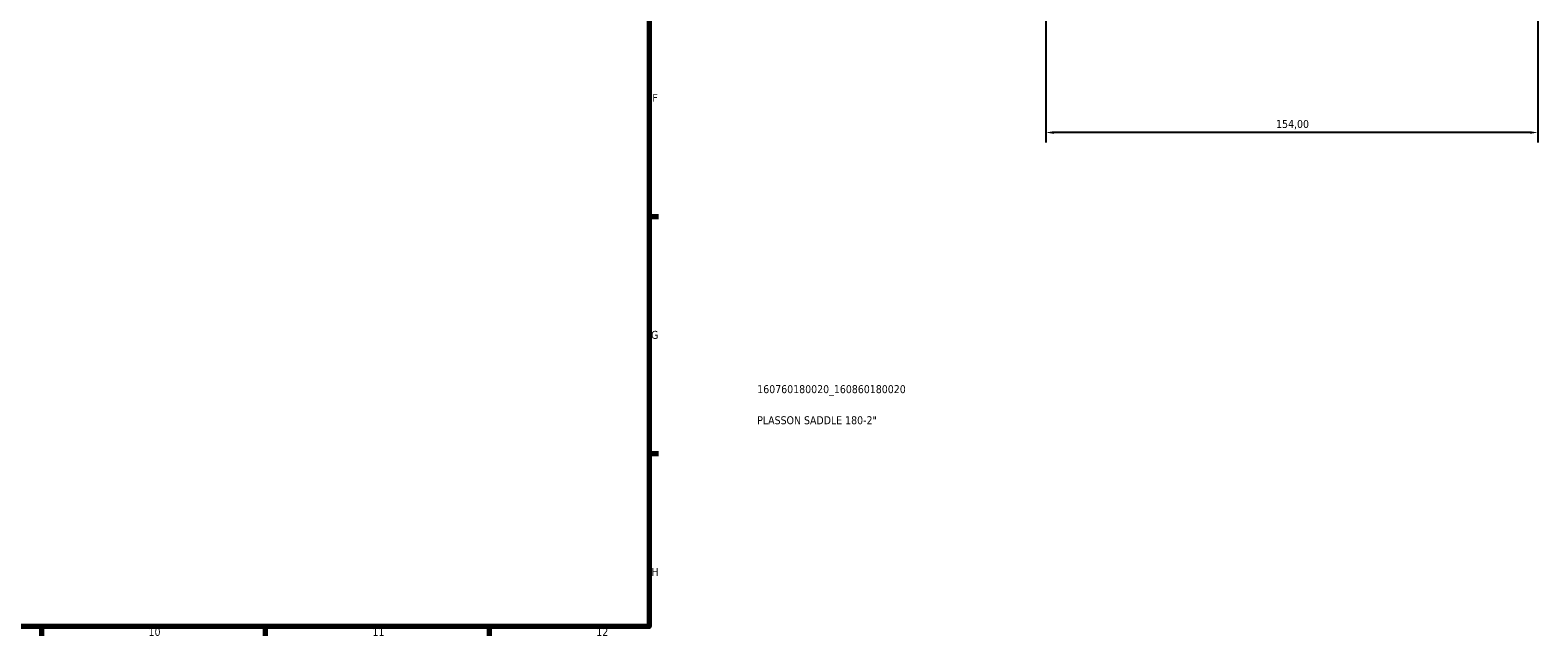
# Model space of a CAD drawing. Header units: millimetres. Extents: x 0 to 1121, y -44 to 1097.
# Tile 4 of 8: x 627 to 1099, y 17 to 207. Entities that reach past the tile are written whole.
import ezdxf

# ---------------------------------------------------------------- set-up
doc = ezdxf.new("R2010")
doc.units = ezdxf.units.MM
for name, color, linetype, lineweight in [('Border (ISO)', 7, 'Continuous', 70), ('Dimension (ISO)', 7, 'Continuous', 25), ('Title (ISO)', 7, 'Continuous', 50)]:
    doc.layers.add(name, color=color, linetype=linetype, lineweight=lineweight)
doc.styles.add('Note Text (ISO)', font='tahoma.ttf')
doc.dimstyles.new('Default (ISO)', dxfattribs={"dimtxt": 2.5, "dimasz": 2.5, "dimexe": 3.175, "dimexo": 0, "dimgap": 0.762, "dimtad": 1, "dimrnd": 1e-08, "dimzin": 0, "dimtxsty": 'Note Text (ISO)', "dimcen": 0.09, "dimdle": 10, "dimclrd": 256, "dimclre": 256, "dimclrt": 232, "dimazin": 0, "dimtfac": 1.40208, "dimtmove": 0, "dimatfit": 3, "dimfxl": 1, "dimtolj": 1, "dimtzin": 0, "dimlwd": -1, "dimlwe": -1, "dimarcsym": 0})

# ---------------------------------------------------------------- blocks, each defined once
blk = doc.blocks.new('Borders Default Border')
at = {"layer": 'Border (ISO)'}
for p, q in [((821, 148.5), (823.9, 148.5)), ((821, 74.25), (823.9, 74.25)), ((630.75, 20), (630.75, 17.1)), ((700.83, 20), (700.83, 17.1)), ((770.92, 20), (770.92, 17.1))]:
    blk.add_line(p, q, dxfattribs=at)
at = {"layer": 'Border (ISO)', "flags": 128}
blk.add_lwpolyline([(20, 20), (20, 574), (821, 574), (821, 20), (20, 20)], dxfattribs=at)
at = {"layer": 'Border (ISO)', "color": 232, "true_color": 0xca0064, "char_height": 2.5, "attachment_point": 7, "style": 'Note Text (ISO)'}
for s, insert in [('F', (822, 184.38)), ('G', (821.61, 110.08)), ('H', (821.74, 35.88)), ('10', (664.29, 17.05)), ('11', (734.37, 17.1)), ('12', (804.46, 17.1))]:
    blk.add_mtext(s, dxfattribs=dict(at, insert=insert))
blk = doc.blocks.new('Title Blocks ISO')
at = {"layer": 'Title (ISO)', "color": 232, "true_color": 0xca0064, "style": 'Note Text (ISO)'}
for tag, p in [('PART_NUMBER_001', (33.84, 73.13)), ('DESCRIPTION_001', (33.84, 63.39))]:
    blk.add_attdef(tag, p, '', height=2.5, dxfattribs=at)
blk = doc.blocks.new('*D8')
at = {"layer": 'Defpoints', "color": 0, "transparency": 16777216}
for p in [(945.23, 312.78), (1099.23, 312.78), (945.23, 174.76)]:
    blk.add_point(p, dxfattribs=at)
at = {"layer": 'Dimension (ISO)', "transparency": 16777216}
for p, q in [((945.23, 312.78), (945.23, 171.59)), ((1099.23, 312.78), (1099.23, 171.59)), ((1096.73, 174.76), (947.73, 174.76))]:
    blk.add_line(p, q, dxfattribs=at)
for points in [[(947.73, 175.18), (947.73, 174.35), (945.23, 174.76)], [(1096.73, 175.18), (1096.73, 174.35), (1099.23, 174.76)]]:
    blk.add_solid(points, dxfattribs=at)
at = {"layer": 'Dimension (ISO)', "color": 232, "true_color": 0xca0064, "transparency": 16777216, "insert": (1017.28, 178.7), "char_height": 2.5, "attachment_point": 1, "style": 'Note Text (ISO)'}
blk.add_mtext('\\A1;154,00', dxfattribs=at)

msp = doc.modelspace()

# ---------------------------------------------------------------- block references
msp.add_blockref('Borders Default Border', (0, 0))
msp.add_blockref('Title Blocks ISO', (821, 20)).add_auto_attribs({'PART_NUMBER_001': '160760180020_160860180020', 'DESCRIPTION_001': 'PLASSON SADDLE 180-2"'})

# ---------------------------------------------------------------- dimensions: what is measured, and where the dimension line sits
at = {"layer": 'Dimension (ISO)'}
dim = msp.add_linear_dim(base=(945.2303, 174.7623), p1=(1099.2303, 312.7774), p2=(945.2303, 312.7774), dimstyle='Default (ISO)', override={"dimdec": 2, "dimtp": 0, "dimtm": 0, "dimtdec": 2, "dimtofl": 0, "dimatfit": 1}, dxfattribs=at)
dim.commit()
dim.dimension.update_dxf_attribs({"geometry": '*D8', "text_midpoint": (1022.2303, 174.7623), "dimtype": 160})

doc.saveas('drawing.dxf')
